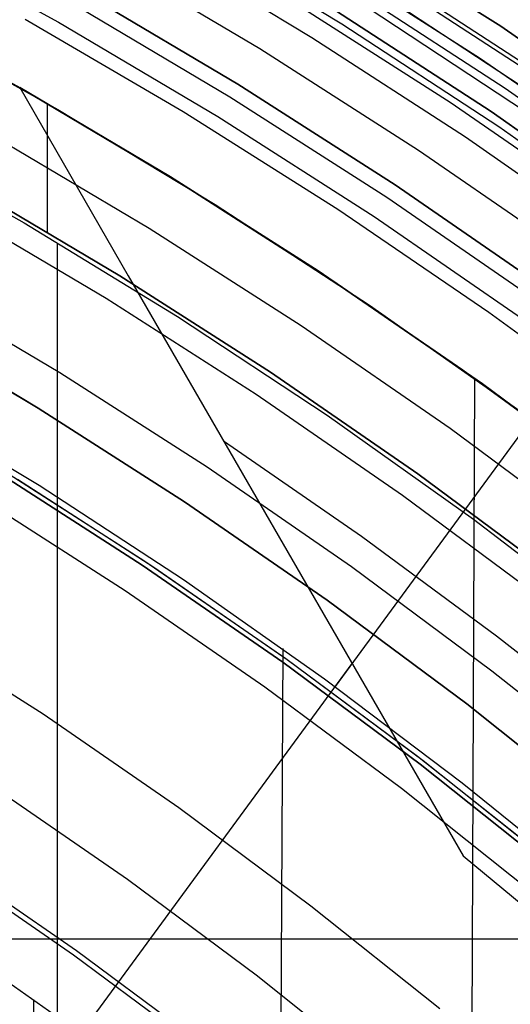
# Model space of a CAD drawing. Header units: millimetres. Extents: x 9001 to 10165, y -167 to 850.
# Tile 196 of 216: x 9616.16 to 9622.6, y 531.21 to 544.13. Entities that reach past the tile are written whole.
import ezdxf

# ---------------------------------------------------------------- set-up
doc = ezdxf.new("R2010")
doc.units = ezdxf.units.MM
for name, color, linetype in [('1', 7, 'Continuous'), ('COLOR EXT', 7, 'Continuous'), ('luz', 7, 'Continuous')]:
    doc.layers.add(name, color=color, linetype=linetype)

msp = doc.modelspace()

# ---------------------------------------------------------------- linework, layer by layer
at = {"layer": '1', "color": 250, "true_color": 0x111111}
for p, q in [((9616.173, 543.234, 47.3), (9614.069, 544.385, 47.3)), ((9614.069, 544.385, 56.8), (9616.173, 543.234, 56.8)), ((9614.069, 544.385, 52.05), (9616.173, 543.234, 52.05)), ((9618.237, 542.01, 47.3), (9616.173, 543.234, 47.3)), ((9616.173, 543.234, 56.8), (9618.237, 542.01, 56.8)), ((9616.173, 543.234, 52.05), (9618.237, 542.01, 52.05)), ((9616.52, 543.035, 56.8), (9616.52, 541.35, 56.8)), ((9614.167, 542.624, 45.792), (9616.219, 541.466, 45.792)), ((9614.167, 542.624, 45.792), (9616.219, 541.466, 45.792)), ((9615.454, 541.971, 58.12), (9617.474, 540.773, 58.12)), ((9617.474, 540.773, 56.8), (9615.454, 541.971, 56.8)), ((9615.454, 541.971, 57.46), (9617.474, 540.773, 57.46)), ((9620.258, 540.716, 47.3), (9618.237, 542.01, 47.3)), ((9618.237, 542.01, 56.8), (9620.258, 540.716, 56.8)), ((9618.237, 542.01, 52.05), (9620.258, 540.716, 52.05)), ((9616.219, 541.466, 45.792), (9618.229, 540.237, 45.792)), ((9616.219, 541.466, 45.792), (9618.229, 540.237, 45.792)), ((9616.652, 541.189, 45.792), (9616.652, 424.503, 45.792)), ((9617.474, 540.773, 58.12), (9619.452, 539.506, 58.12)), ((9619.452, 539.506, 56.8), (9617.474, 540.773, 56.8)), ((9617.474, 540.773, 57.46), (9619.452, 539.506, 57.46)), ((9622.232, 539.354, 47.3), (9620.258, 540.716, 47.3)), ((9620.258, 540.716, 56.8), (9622.232, 539.354, 56.8)), ((9620.258, 540.716, 52.05), (9622.232, 539.354, 52.05)), ((9616.403, 539.035, 258.714), (9614.443, 540.197, 258.714)), ((9614.443, 540.197, 282.75), (9616.403, 539.035, 282.75)), ((9614.443, 540.197, 270.732), (9616.403, 539.035, 270.732)), ((9618.229, 540.237, 45.792), (9620.195, 538.94, 45.792)), ((9618.229, 540.237, 45.792), (9620.195, 538.94, 45.792)), ((9619.452, 539.506, 58.12), (9621.386, 538.171, 58.12)), ((9621.386, 538.171, 56.8), (9619.452, 539.506, 56.8)), ((9619.452, 539.506, 57.46), (9621.386, 538.171, 57.46)), ((9624.158, 537.923, 47.3), (9622.232, 539.354, 47.3)), ((9622.232, 539.354, 56.8), (9624.158, 537.923, 56.8)), ((9622.232, 539.354, 52.05), (9624.158, 537.923, 52.05)), ((9618.322, 537.806, 258.714), (9616.403, 539.035, 258.714)), ((9616.403, 539.035, 282.75), (9618.322, 537.806, 282.75)), ((9616.403, 539.035, 270.732), (9618.322, 537.806, 270.732)), ((9620.195, 538.94, 45.792), (9622.115, 537.575, 45.792)), ((9620.195, 538.94, 45.792), (9622.115, 537.575, 45.792)), ((9615.911, 538.236, 61.1), (9617.802, 537.025, 61.1)), ((9615.879, 538.184, 282.75), (9617.768, 536.974, 282.75)), ((9617.768, 536.974, 258.715), (9615.879, 538.184, 258.715)), ((9615.879, 538.184, 270.733), (9617.768, 536.974, 270.733)), ((9616.13, 538.101, 61.1), (9617.919, 536.947, 61.1)), ((9621.386, 538.171, 58.12), (9623.272, 536.771, 58.12)), ((9623.272, 536.771, 56.8), (9621.386, 538.171, 56.8)), ((9621.386, 538.171, 57.46), (9623.272, 536.771, 57.46)), ((9620.197, 536.512, 258.714), (9618.322, 537.806, 258.714)), ((9618.322, 537.806, 282.75), (9620.197, 536.512, 282.75)), ((9618.322, 537.806, 270.732), (9620.197, 536.512, 270.732)), ((9622.115, 537.575, 45.792), (9623.987, 536.144, 45.792)), ((9622.115, 537.575, 45.792), (9623.987, 536.144, 45.792)), ((9617.768, 536.974, 282.75), (9619.615, 535.699, 282.75)), ((9619.615, 535.699, 258.715), (9617.768, 536.974, 258.715)), ((9617.768, 536.974, 270.733), (9619.615, 535.699, 270.733)), ((9617.802, 537.025, 61.1), (9619.651, 535.749, 61.1)), ((9617.919, 536.947, 61.1), (9619.67, 535.735, 61.1)), ((9622.027, 535.154, 258.714), (9620.197, 536.512, 258.714)), ((9620.197, 536.512, 282.75), (9622.027, 535.154, 282.75)), ((9620.197, 536.512, 270.732), (9622.027, 535.154, 270.732)), ((9619.615, 535.699, 282.75), (9621.417, 534.361, 282.75)), ((9621.417, 534.361, 258.715), (9619.615, 535.699, 258.715)), ((9619.615, 535.699, 270.733), (9621.417, 534.361, 270.733)), ((9619.651, 535.749, 61.1), (9621.454, 534.41, 61.1)), ((9619.67, 535.735, 61.1), (9621.38, 534.467, 61.1)), ((9623.808, 533.733, 258.714), (9622.027, 535.154, 258.714)), ((9622.027, 535.154, 282.75), (9623.808, 533.733, 282.75)), ((9622.027, 535.154, 270.732), (9623.808, 533.733, 270.732)), ((9621.38, 534.467, 61.1), (9623.048, 533.143, 61.1)), ((9621.417, 534.361, 282.75), (9623.171, 532.962, 282.75)), ((9623.171, 532.962, 258.715), (9621.417, 534.361, 258.715)), ((9621.417, 534.361, 270.733), (9623.171, 532.962, 270.733)), ((9621.454, 534.41, 61.1), (9623.211, 533.009, 61.1)), ((9615.154, 533.042, 241.281), (9616.867, 531.86, 241.281)), ((9616.867, 531.86, 241.281), (9618.537, 530.62, 241.281))]:
    msp.add_line(p, q, dxfattribs=at)
at = {"layer": '1', "color": 29, "true_color": 0x4d342b}
for p, q in [((9614.549, 544.131, 42.462), (9616.659, 542.955, 42.462)), ((9614.549, 544.131, 51.512), (9616.659, 542.955, 51.512)), ((9620.303, 535.379, 76.062), (9626.457, 543.77, 65.657)), ((9618.139, 542.071, 60.562), (9616.159, 543.242, 60.562)), ((9616.159, 543.242, 59.568), (9616.159, 543.242, 60.562)), ((9616.159, 543.242, 60.562), (9617.585, 540.771, 61.964)), ((9618.139, 542.071, 59.568), (9616.159, 543.242, 59.568)), ((9616.159, 543.242, 60.065), (9618.139, 542.071, 60.065)), ((9616.659, 542.955, 42.462), (9618.727, 541.706, 42.462)), ((9616.659, 542.955, 51.512), (9618.727, 541.706, 51.512)), ((9620.079, 540.835, 60.562), (9618.139, 542.071, 60.562)), ((9620.079, 540.834, 59.568), (9618.139, 542.071, 59.568)), ((9618.139, 542.071, 60.065), (9620.079, 540.835, 60.065)), ((9618.727, 541.706, 42.462), (9620.75, 540.386, 42.462)), ((9618.727, 541.706, 51.512), (9620.75, 540.386, 51.512)), ((9621.977, 539.535, 60.562), (9620.079, 540.835, 60.562)), ((9620.079, 540.835, 60.065), (9621.977, 539.535, 60.065)), ((9621.976, 539.535, 59.568), (9620.079, 540.834, 59.568)), ((9617.585, 540.771, 61.964), (9619.032, 538.265, 63.281)), ((9620.75, 540.386, 42.462), (9622.726, 538.997, 42.462)), ((9620.75, 540.386, 51.512), (9622.726, 538.997, 51.512)), ((9623.83, 538.173, 59.568), (9621.976, 539.535, 59.568)), ((9623.831, 538.174, 60.562), (9621.977, 539.535, 60.562)), ((9621.977, 539.535, 60.065), (9623.831, 538.174, 60.065)), ((9622.013, 512.511, 42.462), (9622.135, 539.423, 42.462)), ((9614.475, 539.192, 76.062), (9616.414, 538.022, 76.062)), ((9618.834, 538.604, 63.109), (9620.648, 537.355, 63.109)), ((9619.032, 538.265, 63.281), (9620.497, 535.726, 64.513)), ((9616.414, 538.022, 76.062), (9618.31, 536.785, 76.062)), ((9620.648, 537.355, 63.109), (9622.42, 536.047, 63.109)), ((9618.31, 536.785, 76.062), (9620.162, 535.482, 76.062)), ((9622.42, 536.047, 63.109), (9624.147, 534.681, 63.109)), ((9619.524, 515.621, 76.062), (9619.616, 535.877, 76.062)), ((9616.961, 530.824, 70.562), (9620.525, 535.681, 64.537)), ((9620.497, 535.726, 64.513), (9621.98, 533.157, 65.657)), ((9620.162, 535.482, 76.062), (9621.968, 534.116, 76.062)), ((9621.968, 534.116, 76.062), (9623.726, 532.689, 76.062)), ((9621.98, 533.157, 65.657), (9623.662, 531.766, 65.657)), ((9615.141, 532.107, 70.562), (9616.833, 530.918, 70.562)), ((9616.288, 519.013, 70.562), (9616.343, 531.271, 70.562))]:
    msp.add_line(p, q, dxfattribs=at)
at = {"layer": 'COLOR EXT', "color": 30, "true_color": 0xff8d00}
for p, q in [((9618.285, 545.355, -4.938), (9620.388, 544.078, -4.938)), ((9617.939, 545.142, 19.162), (9619.995, 543.902, 19.162)), ((9620.074, 544.99, 34.462), (9622.196, 543.631, 34.462)), ((9620.074, 544.99, 27.862), (9622.196, 543.631, 27.862)), ((9622.955, 543.119, 21.262), (9620.854, 544.502, 21.262)), ((9622.812, 542.914, -29.038), (9620.719, 544.292, -29.038)), ((9620.388, 544.078, -4.938), (9622.447, 542.73, -4.938)), ((9619.995, 543.902, 19.162), (9622.009, 542.595, 19.162)), ((9622.196, 543.631, 34.462), (9624.27, 542.199, 34.462)), ((9622.196, 543.631, 27.862), (9624.27, 542.199, 27.862)), ((9622.447, 542.73, -4.938), (9624.459, 541.313, -4.938)), ((9622.009, 542.595, 19.162), (9623.978, 541.22, 19.162)), ((9582.77, 532.068, 21.262), (9629.578, 532.068, 21.262))]:
    msp.add_line(p, q, dxfattribs=at)
at = {"layer": 'luz', "color": 7, "true_color": 0xffffff}
for p, q in [((9620.336, 545.416, -31.038), (9622.473, 544.047, -31.038)), ((9622.473, 544.047, -29.238), (9620.336, 545.416, -29.238)), ((9622.473, 544.047, -30.138), (9620.336, 545.416, -30.138)), ((9614.533, 545.271, -26.798), (9616.668, 544.103, -26.798)), ((9617.188, 545.015, -31.56), (9619.313, 543.756, -31.56)), ((9620.681, 544.866, -27.125), (9622.805, 543.482, -27.136)), ((9620.681, 544.866, -25.125), (9622.805, 543.482, -25.136)), ((9620.681, 544.866, -27.298), (9622.805, 543.482, -27.309)), ((9620.681, 544.866, -25.298), (9622.805, 543.482, -25.309)), ((9620.808, 544.846, -27.212), (9622.916, 543.467, -27.223)), ((9620.808, 544.846, -25.212), (9622.916, 543.467, -25.223)), ((9620.403, 544.618, -26.917), (9622.532, 543.235, -26.928)), ((9620.403, 544.618, -24.917), (9622.532, 543.235, -24.928)), ((9620.403, 544.618, -27.503), (9622.532, 543.235, -27.515)), ((9620.403, 544.618, -25.503), (9622.532, 543.235, -25.515)), ((9619.024, 543.287, -26.298), (9616.916, 544.537, -26.298)), ((9616.916, 544.537, -23.538), (9619.024, 543.287, -23.538)), ((9619.024, 543.287, -24.918), (9616.916, 544.537, -24.918)), ((9618.919, 543.117, -31.038), (9616.817, 544.363, -31.038)), ((9621.808, 543.048, -31.038), (9619.706, 544.394, -31.038)), ((9622.346, 542.928, -26.721), (9620.231, 544.304, -26.709)), ((9622.346, 542.928, -24.721), (9620.231, 544.304, -24.709)), ((9620.231, 544.304, -27.709), (9622.346, 542.928, -27.721)), ((9620.231, 544.304, -25.709), (9622.346, 542.928, -25.721)), ((9622.346, 542.928, -23.538), (9620.231, 544.304, -23.538)), ((9620.231, 544.304, -29.238), (9622.346, 542.928, -29.238)), ((9622.346, 542.928, -24.282), (9620.231, 544.304, -24.282)), ((9622.346, 542.928, -26.288), (9620.231, 544.304, -26.288)), ((9622.346, 542.928, -28.394), (9620.231, 544.304, -28.394)), ((9618.305, 542.924, -26.763), (9616.232, 544.137, -26.763)), ((9616.668, 544.103, -26.798), (9618.762, 542.862, -26.798)), ((9622.473, 544.047, -31.038), (9624.561, 542.606, -31.038)), ((9624.561, 542.606, -29.238), (9622.473, 544.047, -29.238)), ((9624.561, 542.606, -30.138), (9622.473, 544.047, -30.138)), ((9619.313, 543.756, -31.56), (9621.393, 542.423, -31.56)), ((9621.088, 541.965, -26.298), (9619.024, 543.287, -26.298)), ((9619.024, 543.287, -23.538), (9621.088, 541.965, -23.538)), ((9621.088, 541.965, -24.918), (9619.024, 543.287, -24.918)), ((9622.532, 543.235, -26.928), (9624.611, 541.778, -26.94)), ((9622.532, 543.235, -24.928), (9624.611, 541.778, -24.94)), ((9622.532, 543.235, -27.515), (9624.611, 541.778, -27.527)), ((9622.532, 543.235, -25.515), (9624.611, 541.778, -25.527)), ((9620.978, 541.799, -31.038), (9618.919, 543.117, -31.038)), ((9623.862, 541.63, -31.038), (9621.808, 543.048, -31.038)), ((9620.334, 541.642, -26.763), (9618.305, 542.924, -26.763)), ((9624.412, 541.48, -26.733), (9622.346, 542.928, -26.721)), ((9624.412, 541.48, -24.733), (9622.346, 542.928, -24.721)), ((9622.346, 542.928, -27.721), (9624.412, 541.48, -27.733)), ((9622.346, 542.928, -25.721), (9624.412, 541.48, -25.733)), ((9624.412, 541.48, -23.538), (9622.346, 542.928, -23.538)), ((9622.346, 542.928, -29.238), (9624.412, 541.48, -29.238)), ((9624.412, 541.48, -24.282), (9622.346, 542.928, -24.282)), ((9624.412, 541.48, -26.288), (9622.346, 542.928, -26.288)), ((9624.412, 541.48, -28.394), (9622.346, 542.928, -28.394)), ((9618.762, 542.862, -26.798), (9620.811, 541.549, -26.798)), ((9617.857, 541.394, -29.63), (9615.815, 542.604, -29.63)), ((9621.393, 542.423, -31.56), (9623.426, 541.02, -31.56)), ((9623.105, 540.573, -26.298), (9621.088, 541.965, -26.298)), ((9621.088, 541.965, -23.538), (9623.105, 540.573, -23.538)), ((9623.105, 540.573, -24.918), (9621.088, 541.965, -24.918)), ((9622.989, 540.411, -31.038), (9620.978, 541.799, -31.038)), ((9615.282, 541.67, -29.917), (9617.293, 540.478, -29.917)), ((9622.319, 540.291, -26.763), (9620.334, 541.642, -26.763)), ((9620.811, 541.549, -26.798), (9622.814, 540.167, -26.798)), ((9619.856, 540.113, -29.63), (9617.857, 541.394, -29.63)), ((9616.688, 539.497, -30.224), (9614.712, 540.668, -30.224)), ((9617.293, 540.478, -29.917), (9619.261, 539.218, -29.917)), ((9624.257, 538.873, -26.763), (9622.319, 540.291, -26.763)), ((9621.81, 538.765, -29.63), (9619.856, 540.113, -29.63)), ((9618.622, 538.258, -30.224), (9616.688, 539.497, -30.224)), ((9619.261, 539.218, -29.917), (9621.184, 537.89, -29.917)), ((9623.717, 537.349, -29.63), (9621.81, 538.765, -29.63)), ((9620.513, 536.953, -30.224), (9618.622, 538.258, -30.224)), ((9617.544, 536.636, -29.161), (9615.666, 537.839, -29.161)), ((9621.184, 537.89, -29.917), (9623.061, 536.497, -29.917)), ((9622.357, 535.583, -30.224), (9620.513, 536.953, -30.224)), ((9619.379, 535.37, -29.161), (9617.544, 536.636, -29.161)), ((9616.466, 535.015, -28.098), (9614.644, 536.182, -28.098)), ((9624.154, 534.151, -30.224), (9622.357, 535.583, -30.224)), ((9621.17, 534.04, -29.161), (9619.379, 535.37, -29.161)), ((9618.246, 533.786, -28.098), (9616.466, 535.015, -28.098)), ((9615.827, 534.055, -28.406), (9617.575, 532.849, -28.406)), ((9622.913, 532.65, -29.161), (9621.17, 534.04, -29.161)), ((9619.982, 532.497, -28.098), (9618.246, 533.786, -28.098)), ((9616.903, 531.912, -28.713), (9615.189, 533.095, -28.713)), ((9617.575, 532.849, -28.406), (9619.279, 531.584, -28.406)), ((9621.673, 531.149, -28.098), (9619.982, 532.497, -28.098)), ((9618.576, 530.67, -28.713), (9616.903, 531.912, -28.713)), ((9619.279, 531.584, -28.406), (9620.939, 530.26, -28.406))]:
    msp.add_line(p, q, dxfattribs=at)

doc.saveas('drawing.dxf')
